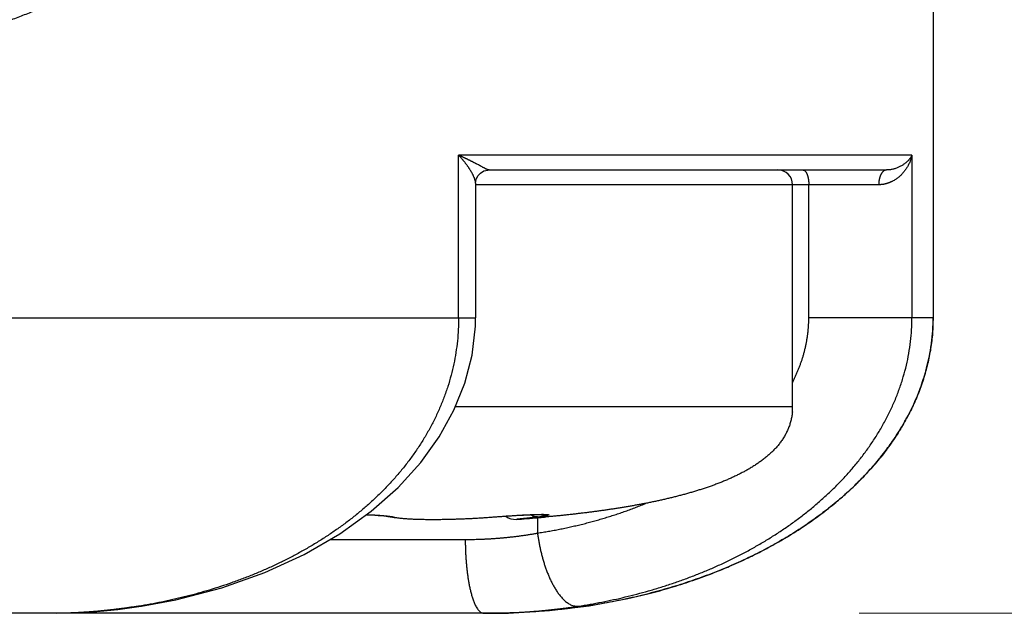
# Model space of a CAD drawing. Header units: millimetres. Extents: x 0 to 1071, y 0 to 742.
# Tile 121 of 131: x 742.82 to 749.48, y 366.6 to 370.62. Entities that reach past the tile are written whole.
import ezdxf

# ---------------------------------------------------------------- set-up
doc = ezdxf.new("R2010")
doc.units = ezdxf.units.MM
doc.header["$LTSCALE"] = 0.454724
doc.layers.add('NoLayerName_001', color=7, linetype='Continuous')
doc.layers.add('NoLayerName_007', color=7, linetype='Continuous')
doc.styles.get("Standard").update_dxf_attribs({"font": 'txt', "bigfont": 'extfont2'})
doc.dimstyles.get("Standard").update_dxf_attribs({"dimtxt": 2.5, "dimasz": 2.5, "dimexe": 1, "dimexo": 1, "dimtad": 1, "dimdec": 3, "dimzin": 0, "dimdsep": 46, "dimtxsty": 'Standard', "dimcen": 2.5, "dimadec": 3, "dimazin": 0, "dimtfac": 0.75, "dimtdec": 3, "dimtmove": 0, "dimatfit": 3, "dimfxl": 1, "dimarcsym": 0})

# ---------------------------------------------------------------- blocks, each defined once
blk = doc.blocks.new('_OPEN30')
at = {"color": 0, "linetype": 'ByBlock', "lineweight": -2}
for p, q in [((-1, 0.267949), (0, 0)), ((0, 0), (-1, -0.267949)), ((0, 0), (-1, 0))]:
    blk.add_line(p, q, dxfattribs=at)
blk = doc.blocks.new('*D106')
at = {"layer": 'Defpoints', "color": 0}
for p in [(807.5, 487.5), (746, 366.6), (821.7632, 366.6)]:
    blk.add_point(p, dxfattribs=at)
at = {"layer": 'NoLayerName_001', "color": 0, "linetype": 'Continuous', "lineweight": 13}
for p, q in [((810, 487.5), (824.2632, 487.5)), ((821.7632, 483.75), (821.7632, 370.35)), ((748.5, 366.6), (824.2632, 366.6))]:
    blk.add_line(p, q, dxfattribs=at)
at = {"layer": 'NoLayerName_001', "color": 0, "lineweight": 13, "xscale": 3.75, "yscale": 3.75, "zscale": 3.75}
for p, rotation in [((821.7632, 487.5), 90), ((821.7632, 366.6), 270)]:
    blk.add_blockref('_OPEN30', p, dxfattribs=dict(at, rotation=rotation))
at = {"layer": 'NoLayerName_001', "color": 0, "lineweight": 13, "insert": (814.8882, 424.8444), "char_height": 8.75, "attachment_point": 5, "rotation": 90}
blk.add_mtext('\\W0.8000;１２１', dxfattribs=at)

msp = doc.modelspace()

# ---------------------------------------------------------------- linework, layer by layer
at = {"layer": 'NoLayerName_001', "color": 60, "linetype": 'Continuous', "lineweight": 25}
for p, q in [((749, 389.85), (749, 368.6)), ((745.7919, 368.6), (745.7919, 369.7)), ((748.857, 369.7), (745.7919, 369.7)), ((748.857, 369.7), (748.857, 368.6)), ((745.9982, 369.6), (748.686, 369.6)), ((745.9065, 369.512), (745.9065, 368.6)), ((748.632, 369.5), (745.9065, 369.5)), ((748.05, 368), (748.05, 369.5)), ((748.1597, 368.6), (748.1597, 369.5)), ((724.0935, 368.6), (745.9065, 368.6)), ((749, 368.6), (748.1597, 368.6)), ((745.7713, 368), (748.05, 368)), ((745.3252, 367.2541), (745.3563, 367.2483)), ((746.0253, 367.2519), (746.0264, 367.2518)), ((746.0264, 367.2518), (746.0633, 367.2546)), ((746.0633, 367.2546), (746.1124, 367.2581)), ((746.1124, 367.2581), (746.1593, 367.2612)), ((746.1593, 367.2612), (746.2029, 367.2638)), ((746.2029, 367.2638), (746.2299, 367.2652)), ((746.2299, 367.2652), (746.2549, 367.2665)), ((746.2549, 367.2665), (746.2779, 367.2675)), ((746.2779, 367.2675), (746.2988, 367.2682)), ((746.3253, 367.247), (746.3253, 367.1428)), ((746.358, 367.2496), (746.3725, 367.2509)), ((744.9228, 367.1), (745.8369, 367.1)), ((743.6487, 366.6487), (743.6268, 366.6483)), ((743.6285, 366.6456), (743.6487, 366.6487)), ((746, 366.6), (724, 366.6))]:
    msp.add_line(p, q, dxfattribs=at)
for points in [[(745.9065, 369.5118), (745.9074, 369.5234), (745.9124, 369.5417), (745.9232, 369.5615), (745.9403, 369.5795), (745.9634, 369.5931), (745.9886, 369.5995), (745.9982, 369.6)], [(743.6487, 366.6487), (743.8803, 366.6916), (744.1917, 366.7728), (744.4821, 366.8762), (744.7485, 366.9989), (744.9885, 367.1381), (745.2006, 367.2906), (745.3824, 367.4521), (745.5359, 367.621), (745.6613, 367.7948), (745.7606, 367.9736), (745.8344, 368.1572), (745.883, 368.3461), (745.9053, 368.543), (745.9064, 368.6)], [(745.168, 367.2672), (745.1745, 367.2669), (745.2011, 367.2658), (745.226, 367.2644), (745.2488, 367.2629), (745.2692, 367.2612), (745.287, 367.2595), (745.3018, 367.2578), (745.3136, 367.2562), (745.3219, 367.2548), (745.3256, 367.254)], [(745.3563, 367.2483), (745.4032, 367.2428), (745.4543, 367.2391), (745.5095, 367.2368), (745.5686, 367.2356), (745.6307, 367.2354), (745.6954, 367.2361), (745.7623, 367.2377), (745.831, 367.2402), (745.9015, 367.2436), (745.9736, 367.248), (746.0264, 367.2518)], [(746.2988, 367.2682), (746.3173, 367.2688), (746.3257, 367.269), (746.3335, 367.2691), (746.3407, 367.2692), (746.3473, 367.2692), (746.3532, 367.2692), (746.3584, 367.2692)], [(746.3584, 367.2692), (746.3629, 367.2691), (746.3665, 367.269), (746.3693, 367.2689), (746.3707, 367.2688)], [(743.0718, 366.6001), (743.208, 366.6038), (743.3464, 366.6127), (743.4866, 366.6266), (743.6285, 366.6456)]]:
    msp.add_lwpolyline(points, dxfattribs=at)
for centre, radius, start, end in [((747.95, 369.5), 0.1, 0, 90), ((747.628, 367.9998), 0.422, 355.11927, 0.02337), ((747.6353, 367.9995), 0.4147, 355.07631, 0.06633), ((745.3456, 367.341), 0.0892, 257.09716, 261.03982), ((745.3455, 367.3404), 0.0886, 261.02809, 272.93898), ((745.3045, 367.0508), 0.2062, 77.25262, 78.72244), ((746.175, 367.3353), 0.1, 230.92677, 274.07714), ((745.458, 377.4368), 10.2268, 274.06038, 275.04919), ((745.4308, 377.785), 10.5762, 274.07344, 274.85407), ((746.1541, 368.7067), 1.4648, 276.71205, 277.67911), ((745.4958, 376.9979), 9.7863, 274.86479, 275.05448), ((743.0289, 370.4127), 3.8116, 279.02584, 279.3495), ((745.9619, 370.942), 4.342, 269.99939, 271.41574)]:
    msp.add_arc(centre, radius, start, end, dxfattribs=at)
for points, knots in [([(742.2712, 370.4575), (742.3011, 370.466), (742.3609, 370.4825), (742.4502, 370.5092), (742.5391, 370.5371), (742.6275, 370.5665), (742.7155, 370.5973), (742.8029, 370.6296), (742.8897, 370.6636), (742.9759, 370.6992), (743.0614, 370.7366), (743.1461, 370.7759), (743.23, 370.817), (743.3129, 370.8601), (743.3948, 370.9052), (743.4756, 370.9522), (743.5552, 371.0013), (743.6333, 371.0525), (743.71, 371.1056), (743.785, 371.161), (743.8586, 371.2183), (743.9058, 371.2585), (743.9297, 371.2784)], [0, 0, 0, 0, 0.093112, 0.186258, 0.279425, 0.372607, 0.4658, 0.559005, 0.652227, 0.745476, 0.838768, 0.932123, 1.025556, 1.119042, 1.212543, 1.30603, 1.399476, 1.492865, 1.586183, 1.679427, 1.7726, 1.865712, 1.865712, 1.865712, 1.865712]), ([(745.9065, 369.5118), (745.9064, 369.5139), (745.9063, 369.5182), (745.905, 369.5245), (745.9034, 369.5307), (745.9015, 369.5368), (745.8994, 369.5428), (745.897, 369.5487), (745.8946, 369.5546), (745.8919, 369.5604), (745.8892, 369.5662), (745.8863, 369.5719), (745.8833, 369.5775), (745.8802, 369.5831), (745.877, 369.5886), (745.8737, 369.5941), (745.8704, 369.5996), (745.867, 369.605), (745.8635, 369.6103), (745.8599, 369.6156), (745.8563, 369.6209), (745.8527, 369.6261), (745.849, 369.6313), (745.8452, 369.6365), (745.8414, 369.6416), (745.8375, 369.6467), (745.8336, 369.6517), (745.8296, 369.6567), (745.8256, 369.6616), (745.8216, 369.6666), (745.8175, 369.6715), (745.8133, 369.6763), (745.8091, 369.6811), (745.8049, 369.6859), (745.8006, 369.6906), (745.7963, 369.6953), (745.7934, 369.6984), (745.7919, 369.7)], [0, 0, 0, 0, 0.0063746, 0.0127762, 0.0191787, 0.0255624, 0.0319383, 0.0383128, 0.0446883, 0.0510668, 0.0574492, 0.0638357, 0.0702258, 0.0766182, 0.0830111, 0.0894022, 0.0957898, 0.1021747, 0.1085573, 0.1149384, 0.1213184, 0.1276978, 0.1340769, 0.1404562, 0.1468356, 0.1532156, 0.159596, 0.165977, 0.1723583, 0.1787399, 0.1851217, 0.1915035, 0.1978851, 0.2042664, 0.2106471, 0.2170271, 0.2234059, 0.2234059, 0.2234059, 0.2234059]), ([(745.9982, 369.6), (745.9963, 369.6003), (745.9924, 369.6005), (745.987, 369.6028), (745.9817, 369.6051), (745.9765, 369.6075), (745.9714, 369.61), (745.9663, 369.6125), (745.9612, 369.6152), (745.9561, 369.6178), (745.9443, 369.6241), (745.9308, 369.6314), (745.9173, 369.6385), (745.9105, 369.6421), (745.9054, 369.6447), (745.9003, 369.6474), (745.8952, 369.65), (745.8901, 369.6527), (745.885, 369.6553), (745.8799, 369.6579), (745.8748, 369.6605), (745.8697, 369.6631), (745.8646, 369.6657), (745.8594, 369.6682), (745.8543, 369.6708), (745.8491, 369.6733), (745.844, 369.6758), (745.8388, 369.6783), (745.8336, 369.6808), (745.8284, 369.6832), (745.8232, 369.6857), (745.818, 369.6881), (745.8128, 369.6905), (745.8076, 369.6929), (745.8024, 369.6953), (745.7972, 369.6977), (745.7937, 369.6992), (745.7919, 369.7)], [0, 0, 0, 0, 0.0057055, 0.0115176, 0.0173305, 0.0230758, 0.0287859, 0.0344936, 0.0402183, 0.0459565, 0.0517023, 0.0804016, 0.0918703, 0.0976059, 0.1033422, 0.109079, 0.1148164, 0.1205542, 0.1262923, 0.1320306, 0.137769, 0.1435075, 0.1492459, 0.1549843, 0.1607225, 0.1664605, 0.1721985, 0.1779363, 0.183674, 0.1894116, 0.1951492, 0.2008866, 0.2066239, 0.2123612, 0.2180985, 0.2238357, 0.2295729, 0.2295729, 0.2295729, 0.2295729]), ([(748.857, 369.7), (748.8554, 369.697), (748.8523, 369.691), (748.8467, 369.6825), (748.8406, 369.6744), (748.834, 369.6666), (748.8269, 369.6591), (748.8193, 369.652), (748.8114, 369.6453), (748.803, 369.639), (748.7943, 369.6331), (748.7853, 369.6276), (748.7761, 369.6225), (748.7665, 369.618), (748.7568, 369.6139), (748.7469, 369.6103), (748.7369, 369.6072), (748.7268, 369.6046), (748.7166, 369.6026), (748.7064, 369.6011), (748.6962, 369.6002), (748.6894, 369.6001), (748.686, 369.6)], [0, 0, 0, 0, 0.0101276, 0.0202641, 0.0304373, 0.0406666, 0.0509611, 0.0613191, 0.0717351, 0.0822011, 0.0927072, 0.1032423, 0.1137941, 0.1243497, 0.1348959, 0.1454199, 0.155909, 0.1663516, 0.1767376, 0.1870583, 0.1973075, 0.2074814, 0.2074814, 0.2074814, 0.2074814]), ([(748.857, 369.7), (748.8561, 369.6964), (748.8545, 369.689), (748.8514, 369.6782), (748.8479, 369.6675), (748.844, 369.6569), (748.8395, 369.6466), (748.8346, 369.6363), (748.8293, 369.6263), (748.8236, 369.6166), (748.8174, 369.607), (748.8108, 369.5977), (748.8039, 369.5887), (748.7965, 369.58), (748.7889, 369.5717), (748.7808, 369.5636), (748.7724, 369.556), (748.7637, 369.5487), (748.7547, 369.5419), (748.7454, 369.5355), (748.7359, 369.5294), (748.7293, 369.5259), (748.726, 369.5241)], [0, 0, 0, 0, 0.0112299, 0.0224761, 0.0337395, 0.0450203, 0.0563179, 0.0676319, 0.0789611, 0.0903044, 0.1016609, 0.1130294, 0.1244058, 0.1357837, 0.1471571, 0.1585203, 0.1698681, 0.1811966, 0.1925025, 0.203784, 0.2150405, 0.2262734, 0.2262734, 0.2262734, 0.2262734]), ([(748.1192, 369.6), (748.1206, 369.5998), (748.1236, 369.5997), (748.1277, 369.598), (748.1314, 369.5956), (748.1349, 369.5925), (748.138, 369.5888), (748.1408, 369.5846), (748.1434, 369.5802), (748.1457, 369.5757), (748.1477, 369.5711), (748.1495, 369.5665), (748.151, 369.5621), (748.1524, 369.5577), (748.1536, 369.5534), (748.1546, 369.5491), (748.1554, 369.5448), (748.1562, 369.5404), (748.1569, 369.5361), (748.1575, 369.5317), (748.1581, 369.5272), (748.1585, 369.5227), (748.1589, 369.5182), (748.1593, 369.5136), (748.1595, 369.5091), (748.1596, 369.5045), (748.1596, 369.5015), (748.1597, 369.5)], [0, 0, 0, 0, 0.0043922, 0.0087168, 0.01315, 0.017779, 0.0226184, 0.0276327, 0.0327533, 0.0378905, 0.0429405, 0.0478122, 0.0525132, 0.0570816, 0.0615538, 0.0659649, 0.0703483, 0.0747359, 0.0791571, 0.0836225, 0.0881238, 0.0926518, 0.0971977, 0.1017525, 0.1063074, 0.1108538, 0.1153833, 0.1153833, 0.1153833, 0.1153833]), ([(748.686, 369.6), (748.6846, 369.5999), (748.6819, 369.5998), (748.6778, 369.5988), (748.6739, 369.5974), (748.6701, 369.5956), (748.6666, 369.5933), (748.6633, 369.5908), (748.6602, 369.588), (748.6574, 369.585), (748.6548, 369.5818), (748.6525, 369.5785), (748.6502, 369.575), (748.6482, 369.5715), (748.6463, 369.5678), (748.6445, 369.5641), (748.6429, 369.5604), (748.6414, 369.5565), (748.64, 369.5526), (748.6388, 369.5487), (748.6377, 369.5448), (748.6366, 369.5408), (748.6357, 369.5368), (748.6349, 369.5327), (748.6342, 369.5287), (748.6336, 369.5246), (748.6331, 369.5205), (748.6327, 369.5164), (748.6324, 369.5123), (748.6322, 369.5082), (748.632, 369.5041), (748.632, 369.5014), (748.632, 369.5)], [0, 0, 0, 0, 0.0040958, 0.0082245, 0.0123956, 0.0165963, 0.0207972, 0.0249608, 0.0290856, 0.0331929, 0.0372951, 0.0413968, 0.0454962, 0.0495938, 0.0536928, 0.0577952, 0.0619013, 0.0660102, 0.0701203, 0.0742313, 0.078344, 0.0824587, 0.0865755, 0.0906942, 0.0948144, 0.0989353, 0.103056, 0.1071753, 0.1112919, 0.1154042, 0.1195105, 0.1236088, 0.1236088, 0.1236088, 0.1236088]), ([(748.726, 369.5241), (748.7246, 369.5234), (748.7217, 369.5219), (748.7173, 369.5197), (748.7129, 369.5177), (748.7084, 369.5158), (748.7038, 369.5139), (748.6993, 369.5122), (748.6946, 369.5106), (748.69, 369.5091), (748.6853, 369.5077), (748.6805, 369.5064), (748.6757, 369.5052), (748.6709, 369.5041), (748.6661, 369.5032), (748.6613, 369.5023), (748.6564, 369.5016), (748.6515, 369.501), (748.6466, 369.5006), (748.6418, 369.5002), (748.6369, 369.5), (748.6336, 369.5), (748.632, 369.5)], [0, 0, 0, 0, 0.00487676, 0.00975299, 0.01463111, 0.0195137, 0.02440345, 0.0293018, 0.03420744, 0.03911874, 0.04403414, 0.04895214, 0.0538713, 0.05879026, 0.06370774, 0.06862258, 0.07353371, 0.07844018, 0.0833412, 0.08823609, 0.09312435, 0.09800564, 0.09800564, 0.09800564, 0.09800564]), ([(745.7919, 368.6), (745.7912, 368.5738), (745.7908, 368.5214), (745.7842, 368.4429), (745.774, 368.3648), (745.7597, 368.2872), (745.7416, 368.2105), (745.7194, 368.1349), (745.6935, 368.0605), (745.664, 367.9875), (745.631, 367.916), (745.5947, 367.8462), (745.5552, 367.7781), (745.5127, 367.7119), (745.4674, 367.6476), (745.4193, 367.5852), (745.3688, 367.5249), (745.316, 367.4667), (745.261, 367.4105), (745.204, 367.3563), (745.1451, 367.3043), (745.0844, 367.2543), (745.0221, 367.2063), (744.9583, 367.1603), (744.8931, 367.1163), (744.8265, 367.0743), (744.7587, 367.0342), (744.6898, 366.9961), (744.6198, 366.9599), (744.5488, 366.9255), (744.477, 366.893), (744.4044, 366.8623), (744.3311, 366.8334), (744.2571, 366.8063), (744.1825, 366.781), (744.1074, 366.7574), (744.0319, 366.7356), (743.9558, 366.7155), (743.8794, 366.6968), (743.8281, 366.686), (743.8025, 366.6804)], [0, 0, 0, 0, 0.078576, 0.157279, 0.236067, 0.314895, 0.393715, 0.472485, 0.551211, 0.629918, 0.708617, 0.787306, 0.865974, 0.944626, 1.02328, 1.101939, 1.180595, 1.259226, 1.337828, 1.416425, 1.49503, 1.573647, 1.652269, 1.7309, 1.809556, 1.888248, 1.966983, 2.04576, 2.124574, 2.203412, 2.282259, 2.361094, 2.439894, 2.518654, 2.597382, 2.676082, 2.75476, 2.833414, 2.912045, 2.990649, 2.990649, 2.990649, 2.990649]), ([(748.0508, 368.1652), (748.0541, 368.1719), (748.0609, 368.1853), (748.0704, 368.2058), (748.0796, 368.2265), (748.0884, 368.2473), (748.0967, 368.2683), (748.1046, 368.2896), (748.1119, 368.311), (748.1188, 368.3325), (748.1252, 368.3542), (748.1311, 368.3761), (748.1365, 368.3981), (748.1413, 368.4202), (748.1455, 368.4425), (748.1493, 368.4648), (748.1524, 368.4872), (748.155, 368.5097), (748.1571, 368.5323), (748.1585, 368.5548), (748.1595, 368.5774), (748.1596, 368.5925), (748.1597, 368.6)], [0, 0, 0, 0, 0.0225784, 0.0451705, 0.0677729, 0.0903833, 0.1129996, 0.1356205, 0.1582455, 0.1808746, 0.2035086, 0.2261491, 0.2487973, 0.27145, 0.2941035, 0.3167543, 0.3393992, 0.3620352, 0.3846598, 0.4072707, 0.4298662, 0.452445, 0.452445, 0.452445, 0.452445]), ([(748.8474, 368.4386), (748.8497, 368.4655), (748.8561, 368.5191), (748.8561, 368.5731), (748.8569, 368.6)], [0, 0, 0, 0, 0.0809548, 0.1617544, 0.1617544, 0.1617544, 0.1617544]), ([(746.6012, 366.6483), (746.6278, 366.6526), (746.681, 366.661), (746.7604, 366.6759), (746.8395, 366.6922), (746.9183, 366.7102), (746.9968, 366.7299), (747.0748, 366.7512), (747.1523, 366.7743), (747.2294, 366.7992), (747.3059, 366.8258), (747.3817, 366.8541), (747.457, 366.8843), (747.5314, 366.9163), (747.6051, 366.9502), (747.6778, 366.9859), (747.7495, 367.0235), (747.8201, 367.0631), (747.8896, 367.1046), (747.9578, 367.148), (748.0247, 367.1935), (748.0901, 367.241), (748.154, 367.2906), (748.2162, 367.3422), (748.2766, 367.3959), (748.335, 367.4517), (748.3914, 367.5097), (748.4455, 367.5698), (748.4972, 367.632), (748.5463, 367.6963), (748.5926, 367.7627), (748.6358, 367.831), (748.6759, 367.9014), (748.7124, 367.9736), (748.7454, 368.0476), (748.7745, 368.1232), (748.7995, 368.2003), (748.82, 368.2788), (748.8367, 368.3582), (748.8434, 368.4119), (748.8474, 368.4386)], [0, 0, 0, 0, 0.080743, 0.161526, 0.242339, 0.32318, 0.404043, 0.484929, 0.565837, 0.646771, 0.727735, 0.808736, 0.889771, 0.970819, 1.05186, 1.132879, 1.213863, 1.294808, 1.375712, 1.45658, 1.537422, 1.618255, 1.699083, 1.7799, 1.860706, 1.941517, 2.022354, 2.103221, 2.184093, 2.264959, 2.345826, 2.426717, 2.507639, 2.588569, 2.669503, 2.750455, 2.831466, 2.912558, 2.993671, 3.074734, 3.074734, 3.074734, 3.074734]), ([(748.0485, 367.9639), (748.0473, 367.9547), (748.0456, 367.9362), (748.04, 367.9088), (748.0327, 367.8819), (748.0234, 367.8556), (748.0123, 367.83), (747.9995, 367.8052), (747.9851, 367.7813), (747.9692, 367.7583), (747.952, 367.7363), (747.9336, 367.7153), (747.9141, 367.6953), (747.8938, 367.6763), (747.8726, 367.6581), (747.8508, 367.6407), (747.8284, 367.6241), (747.8055, 367.6083), (747.7821, 367.5931), (747.7583, 367.5787), (747.7341, 367.5649), (747.7096, 367.5517), (747.6848, 367.539), (747.6597, 367.5269), (747.6344, 367.5152), (747.6089, 367.504), (747.5832, 367.4932), (747.5573, 367.4829), (747.5313, 367.4729), (747.5052, 367.4633), (747.4789, 367.4541), (747.4525, 367.4452), (747.4259, 367.4366), (747.3993, 367.4283), (747.3726, 367.4203), (747.3459, 367.4126), (747.3191, 367.4051), (747.2922, 367.3979), (747.2652, 367.3909), (747.2382, 367.3841), (747.2201, 367.3798), (747.2111, 367.3776)], [0, 0, 0, 0, 0.027863, 0.055746, 0.083618, 0.111483, 0.139361, 0.167266, 0.195194, 0.223126, 0.251031, 0.278914, 0.306798, 0.334683, 0.362557, 0.390424, 0.418289, 0.446155, 0.474014, 0.501872, 0.529731, 0.55759, 0.585444, 0.613297, 0.641151, 0.669005, 0.696858, 0.724711, 0.752568, 0.780428, 0.808292, 0.836159, 0.864027, 0.891895, 0.919759, 0.947618, 0.975474, 1.003327, 1.031179, 1.059031, 1.086882, 1.086882, 1.086882, 1.086882]), ([(747.2111, 367.3776), (747.2021, 367.3755), (747.184, 367.3712), (747.1568, 367.3651), (747.1296, 367.3592), (747.1024, 367.3534), (747.0751, 367.3478), (747.0477, 367.3424), (747.0204, 367.3372), (746.993, 367.3321), (746.9656, 367.3272), (746.9382, 367.3224), (746.9107, 367.3178), (746.8832, 367.3133), (746.8557, 367.3089), (746.8282, 367.3047), (746.8006, 367.3006), (746.7731, 367.2966), (746.7455, 367.2928), (746.7179, 367.289), (746.6903, 367.2854), (746.6627, 367.2819), (746.635, 367.2785), (746.6074, 367.2752), (746.5797, 367.2719), (746.552, 367.2688), (746.5243, 367.2658), (746.4966, 367.2629), (746.4689, 367.2601), (746.4412, 367.2573), (746.4135, 367.2547), (746.3858, 367.2521), (746.3673, 367.2504), (746.358, 367.2496)], [0, 0, 0, 0, 0.0278511, 0.0557019, 0.0835522, 0.1114021, 0.1392519, 0.1671018, 0.1949521, 0.2228028, 0.2506537, 0.2785047, 0.3063555, 0.3342058, 0.3620553, 0.3899044, 0.4177532, 0.4456019, 0.4734506, 0.5012993, 0.5291481, 0.5569969, 0.5848456, 0.6126943, 0.6405428, 0.6683913, 0.6962397, 0.7240881, 0.7519364, 0.7797846, 0.8076326, 0.8354802, 0.8633275, 0.8633275, 0.8633275, 0.8633275]), ([(746.3253, 367.1428), (746.3378, 367.1448), (746.3626, 367.1487), (746.3998, 367.1551), (746.437, 367.1618), (746.474, 367.169), (746.511, 367.1766), (746.5479, 367.1846), (746.5848, 367.193), (746.6215, 367.2019), (746.6582, 367.2111), (746.6947, 367.2208), (746.7312, 367.2309), (746.7675, 367.2415), (746.8037, 367.2524), (746.8397, 367.2638), (746.8756, 367.2757), (746.9114, 367.288), (746.947, 367.3007), (746.9824, 367.3139), (747.0176, 367.3275), (747.0409, 367.337), (747.0526, 367.3417)], [0, 0, 0, 0, 0.037741, 0.075481, 0.1132242, 0.1509751, 0.1887383, 0.2265169, 0.2643089, 0.3021114, 0.3399213, 0.3777358, 0.4155523, 0.4533685, 0.491182, 0.5289909, 0.5667932, 0.6045873, 0.6423718, 0.6801456, 0.7179075, 0.7556568, 0.7556568, 0.7556568, 0.7556568]), ([(745.169, 367.2678), (745.171, 367.2678), (745.175, 367.2676), (745.1811, 367.2674), (745.1871, 367.2671), (745.1932, 367.2669), (745.1992, 367.2666), (745.2052, 367.2663), (745.2113, 367.266), (745.2173, 367.2657), (745.2234, 367.2654), (745.2294, 367.265), (745.2354, 367.2647), (745.2415, 367.2643), (745.2475, 367.2639), (745.2536, 367.2635), (745.2596, 367.263), (745.2656, 367.2626), (745.2716, 367.2621), (745.2777, 367.2616), (745.2837, 367.261), (745.2877, 367.2606), (745.2897, 367.2604)], [0, 0, 0, 0, 0.0060481, 0.0120962, 0.0181443, 0.0241925, 0.0302409, 0.0362896, 0.0423385, 0.0483876, 0.0544368, 0.060486, 0.0665352, 0.0725844, 0.0786334, 0.0846823, 0.0907311, 0.0967797, 0.1028282, 0.1088765, 0.1149248, 0.1209729, 0.1209729, 0.1209729, 0.1209729]), ([(745.2897, 367.2604), (745.2906, 367.2603), (745.2925, 367.2602), (745.2953, 367.2599), (745.298, 367.2596), (745.3008, 367.2593), (745.3036, 367.259), (745.3063, 367.2587), (745.3091, 367.2584), (745.3118, 367.258), (745.3146, 367.2577), (745.3174, 367.2574), (745.3201, 367.257), (745.3229, 367.2566), (745.3257, 367.2562), (745.3284, 367.2558), (745.3312, 367.2554), (745.3339, 367.255), (745.3367, 367.2545), (745.3394, 367.254), (745.3421, 367.2535), (745.344, 367.2532), (745.3449, 367.253)], [0, 0, 0, 0, 0.00278313, 0.00556625, 0.00834938, 0.0111325, 0.01391565, 0.01669883, 0.01948205, 0.02226536, 0.02504876, 0.02783231, 0.03061603, 0.03339996, 0.03618401, 0.03896803, 0.04175193, 0.04453563, 0.0473191, 0.05010235, 0.05288546, 0.05566853, 0.05566853, 0.05566853, 0.05566853]), ([(745.35, 367.2519), (745.3549, 367.2509), (745.3647, 367.2488), (745.3796, 367.2466), (745.3946, 367.2447), (745.4095, 367.2431), (745.4245, 367.2418), (745.4395, 367.2406), (745.4545, 367.2397), (745.4695, 367.2388), (745.4845, 367.2381), (745.4995, 367.2375), (745.5146, 367.237), (745.5296, 367.2366), (745.5446, 367.2363), (745.5597, 367.236), (745.5747, 367.2358), (745.5897, 367.2357), (745.6048, 367.2356), (745.6198, 367.2356), (745.6348, 367.2356), (745.6499, 367.2357), (745.6649, 367.2359), (745.6799, 367.236), (745.695, 367.2363), (745.71, 367.2366), (745.725, 367.2369), (745.7401, 367.2373), (745.7551, 367.2377), (745.7701, 367.2381), (745.7851, 367.2386), (745.8002, 367.2391), (745.8152, 367.2397), (745.8302, 367.2403), (745.8452, 367.241), (745.8603, 367.2416), (745.8753, 367.2424), (745.8903, 367.2431), (745.9053, 367.2439), (745.9203, 367.2448), (745.9303, 367.2454), (745.9353, 367.2457)], [0, 0, 0, 0, 0.0150324, 0.0300744, 0.0451235, 0.0601658, 0.0752017, 0.090235, 0.1052678, 0.1203014, 0.135336, 0.1503715, 0.1654076, 0.1804437, 0.1954791, 0.2105141, 0.2255488, 0.2405833, 0.2556178, 0.2706524, 0.285687, 0.3007216, 0.3157563, 0.3307911, 0.3458258, 0.3608605, 0.375895, 0.3909295, 0.4059639, 0.4209984, 0.4360331, 0.4510679, 0.4661029, 0.4811381, 0.4961736, 0.5112092, 0.5262448, 0.5412806, 0.5563163, 0.571352, 0.5863876, 0.5863876, 0.5863876, 0.5863876]), ([(745.9353, 367.2457), (745.9403, 367.246), (745.9503, 367.2466), (745.9653, 367.2476), (745.9803, 367.2486), (745.9953, 367.2496), (746.0103, 367.2507), (746.0203, 367.2515), (746.0253, 367.2519)], [0, 0, 0, 0, 0.01503549, 0.03007083, 0.045106, 0.06014098, 0.07517574, 0.09021027, 0.09021027, 0.09021027, 0.09021027]), ([(746.0253, 367.2519), (746.034, 367.2526), (746.0513, 367.2539), (746.0772, 367.2558), (746.1032, 367.2577), (746.1291, 367.2595), (746.1507, 367.2609), (746.168, 367.262), (746.181, 367.2627), (746.194, 367.2635), (746.207, 367.2643), (746.22, 367.265), (746.233, 367.2657), (746.246, 367.2663), (746.259, 367.2669), (746.2719, 367.2675), (746.2849, 367.2681), (746.2979, 367.2686), (746.3109, 367.269), (746.3239, 367.2694), (746.3369, 367.2697), (746.3456, 367.2698), (746.3499, 367.2698)], [0, 0, 0, 0, 0.0260129, 0.0520262, 0.0780397, 0.1040531, 0.1300664, 0.1430729, 0.1560794, 0.1690858, 0.1820922, 0.1950985, 0.2081047, 0.221111, 0.2341174, 0.2471239, 0.2601308, 0.2731381, 0.2861454, 0.2991523, 0.3121588, 0.325165, 0.325165, 0.325165, 0.325165]), ([(746.3254, 367.2519), (746.3158, 367.2508), (746.2955, 367.2484), (746.2669, 367.2451), (746.2418, 367.2422), (746.2191, 367.2397), (746.2036, 367.2379), (746.1929, 367.2368), (746.1893, 367.2364), (746.1857, 367.236), (746.1833, 367.2357), (746.1821, 367.2356)], [0, 0, 0, 0, 0.0288351, 0.0612747, 0.0865056, 0.1045274, 0.1297584, 0.1333627, 0.1369667, 0.140571, 0.1441758, 0.1441758, 0.1441758, 0.1441758]), ([(746.3254, 367.2519), (746.3245, 367.2519), (746.3229, 367.2518), (746.3204, 367.2518), (746.318, 367.2519), (746.3155, 367.2521), (746.3131, 367.2524), (746.3106, 367.2528), (746.3082, 367.2533), (746.3058, 367.2539), (746.3034, 367.2546), (746.3011, 367.2554), (746.2988, 367.2562), (746.2965, 367.2572), (746.2942, 367.2582), (746.292, 367.2593), (746.2899, 367.2605), (746.2878, 367.2618), (746.2857, 367.2631), (746.2836, 367.2645), (746.2816, 367.2659), (746.2804, 367.267), (746.2797, 367.2675)], [0, 0, 0, 0, 0.0024554, 0.00491502, 0.0073788, 0.00984644, 0.01231737, 0.01479088, 0.01726607, 0.01974189, 0.02221721, 0.02469084, 0.02716233, 0.02963232, 0.03210132, 0.03456954, 0.03703698, 0.03950337, 0.04196827, 0.04443102, 0.04689079, 0.04934658, 0.04934658, 0.04934658, 0.04934658]), ([(746.3499, 367.2698), (746.3507, 367.2698), (746.3523, 367.2698), (746.3546, 367.2699), (746.3569, 367.2699), (746.3593, 367.2699), (746.3616, 367.2699), (746.3639, 367.2699), (746.3659, 367.2698), (746.3674, 367.2698), (746.3686, 367.2698), (746.3698, 367.2698), (746.371, 367.2698), (746.3721, 367.2697), (746.3733, 367.2697), (746.3745, 367.2697), (746.3756, 367.2697), (746.3768, 367.2696), (746.3779, 367.2696), (746.3791, 367.2696), (746.3803, 367.2695), (746.3814, 367.2695), (746.3826, 367.2694), (746.3838, 367.2694), (746.3849, 367.2693), (746.3861, 367.2692), (746.3873, 367.2692), (746.3884, 367.2691), (746.3896, 367.269), (746.3908, 367.2689), (746.3919, 367.2688), (746.3931, 367.2686), (746.3942, 367.2685), (746.3954, 367.2683), (746.3966, 367.2682), (746.3977, 367.2679), (746.3988, 367.2677), (746.3999, 367.2673), (746.4011, 367.2669), (746.4014, 367.2654), (746.4005, 367.2651), (746.4001, 367.2649)], [0, 0, 0, 0, 0.00233374, 0.00466754, 0.00700135, 0.00933518, 0.011669, 0.0140028, 0.01633658, 0.01750347, 0.01867035, 0.01983723, 0.0210041, 0.02217098, 0.02333786, 0.02450474, 0.02567162, 0.02683849, 0.02800537, 0.02917224, 0.03033912, 0.03150601, 0.03267291, 0.03383981, 0.03500671, 0.0361736, 0.03734051, 0.03850745, 0.03967442, 0.04084139, 0.04200834, 0.0431753, 0.04434237, 0.04550951, 0.04667657, 0.04784406, 0.04901237, 0.05017692, 0.05134396, 0.05239207, 0.05366932, 0.05366932, 0.05366932, 0.05366932]), ([(746.4001, 367.2649), (746.3998, 367.2647), (746.3991, 367.2643), (746.398, 367.2639), (746.3969, 367.2636), (746.3958, 367.2632), (746.3947, 367.2629), (746.3936, 367.2626), (746.3924, 367.2623), (746.3913, 367.262), (746.3902, 367.2617), (746.389, 367.2615), (746.3879, 367.2612), (746.3867, 367.261), (746.3856, 367.2607), (746.3845, 367.2605), (746.3833, 367.2603), (746.3822, 367.2601), (746.381, 367.2598), (746.3799, 367.2596), (746.3787, 367.2594), (746.3776, 367.2592), (746.3764, 367.259), (746.3753, 367.2588), (746.3741, 367.2586), (746.373, 367.2584), (746.3718, 367.2582), (746.3707, 367.2581), (746.3695, 367.2579), (746.3684, 367.2577), (746.3668, 367.2574), (746.3649, 367.2571), (746.3626, 367.2568), (746.3603, 367.2565), (746.358, 367.2561), (746.3557, 367.2558), (746.3534, 367.2555), (746.3514, 367.2552), (746.3503, 367.2551), (746.3499, 367.255)], [0, 0, 0, 0, 0.00119077, 0.00231217, 0.00345087, 0.0046169, 0.00579727, 0.00697891, 0.00815324, 0.00932136, 0.01048554, 0.01164793, 0.01281063, 0.01397503, 0.01514097, 0.01630806, 0.01747593, 0.01864417, 0.0198124, 0.02098025, 0.02214768, 0.02331476, 0.02448157, 0.02564819, 0.02681469, 0.02798113, 0.0291476, 0.03031414, 0.03148075, 0.03264743, 0.03381418, 0.03614784, 0.03848169, 0.04081567, 0.04314973, 0.04548381, 0.04781784, 0.05015174, 0.05131862, 0.05131862, 0.05131862, 0.05131862]), ([(745.8369, 367.1), (745.8451, 367.1), (745.8614, 367.1001), (745.886, 367.1004), (745.9105, 367.1009), (745.935, 367.1016), (745.9596, 367.1026), (745.9841, 367.1038), (746.0086, 367.1051), (746.0331, 367.1067), (746.0576, 367.1085), (746.082, 367.1105), (746.1065, 367.1128), (746.1309, 367.1152), (746.1554, 367.1179), (746.1797, 367.1208), (746.2041, 367.1239), (746.2284, 367.1272), (746.2527, 367.1308), (746.277, 367.1345), (746.3012, 367.1385), (746.3173, 367.1414), (746.3253, 367.1428)], [0, 0, 0, 0, 0.0245328, 0.0490654, 0.0735992, 0.0981354, 0.1226754, 0.1472204, 0.1717698, 0.1963227, 0.2208784, 0.2454359, 0.2699945, 0.2945533, 0.3191115, 0.3436686, 0.3682236, 0.3927761, 0.4173252, 0.4418706, 0.4664114, 0.4909473, 0.4909473, 0.4909473, 0.4909473]), ([(745.8369, 367.1), (745.8369, 367.0956), (745.8369, 367.0867), (745.8371, 367.0733), (745.8373, 367.06), (745.8376, 367.0467), (745.838, 367.0333), (745.8385, 367.02), (745.839, 367.0067), (745.8397, 366.9934), (745.8405, 366.9801), (745.8414, 366.9667), (745.8423, 366.9534), (745.8434, 366.9401), (745.8446, 366.9269), (745.8459, 366.9136), (745.8473, 366.9003), (745.8488, 366.8871), (745.8504, 366.8738), (745.8522, 366.8606), (745.854, 366.8474), (745.856, 366.8342), (745.8581, 366.8211), (745.8604, 366.808), (745.8628, 366.7949), (745.8654, 366.7818), (745.8682, 366.7688), (745.8712, 366.7557), (745.8744, 366.7427), (745.8779, 366.7298), (745.8816, 366.7169), (745.8855, 366.7041), (745.8898, 366.6916), (745.8942, 366.6793), (745.8991, 366.6671), (745.9046, 366.655), (745.911, 366.6428), (745.9185, 366.6308), (745.927, 366.619), (745.9343, 366.6127), (745.9377, 366.6094)], [0, 0, 0, 0, 0.0133316, 0.0266645, 0.0399986, 0.0533335, 0.0666692, 0.0800055, 0.0933423, 0.1066796, 0.1200172, 0.1333553, 0.1466938, 0.160033, 0.1733727, 0.1867134, 0.2000551, 0.2133966, 0.2267364, 0.2400726, 0.2534036, 0.2667281, 0.2800447, 0.2933541, 0.3066631, 0.3199802, 0.3333148, 0.3466769, 0.3600771, 0.3735066, 0.3869214, 0.4002748, 0.413521, 0.4266189, 0.439646, 0.4528414, 0.4664804, 0.4808233, 0.4954747, 0.5096582, 0.5096582, 0.5096582, 0.5096582]), ([(746.3253, 367.1428), (746.3259, 367.1384), (746.3271, 367.1295), (746.329, 367.1163), (746.3311, 367.103), (746.3333, 367.0898), (746.3357, 367.0766), (746.3382, 367.0635), (746.3408, 367.0503), (746.3436, 367.0372), (746.3465, 367.0241), (746.3496, 367.0111), (746.3529, 366.9981), (746.3563, 366.9851), (746.3598, 366.9722), (746.3635, 366.9593), (746.3673, 366.9465), (746.3713, 366.9337), (746.3755, 366.921), (746.3798, 366.9083), (746.3843, 366.8957), (746.389, 366.8831), (746.3939, 366.8707), (746.3989, 366.8583), (746.4042, 366.8459), (746.4096, 366.8337), (746.4153, 366.8216), (746.4212, 366.8095), (746.4273, 366.7976), (746.4337, 366.7858), (746.4403, 366.7742), (746.4472, 366.7627), (746.4544, 366.7514), (746.4619, 366.7403), (746.4698, 366.7295), (746.478, 366.7189), (746.4866, 366.7086), (746.4956, 366.6987), (746.5052, 366.6893), (746.5152, 366.6803), (746.5223, 366.6749), (746.5259, 366.6722)], [0, 0, 0, 0, 0.0133873, 0.0267795, 0.0401757, 0.0535752, 0.0669771, 0.0803808, 0.0937855, 0.1071908, 0.120596, 0.1340005, 0.1474041, 0.1608063, 0.1742067, 0.1876051, 0.2010013, 0.2143952, 0.2277868, 0.2411764, 0.2545644, 0.2679516, 0.2813391, 0.2947282, 0.3081194, 0.3215115, 0.3349035, 0.3482952, 0.3616872, 0.3750809, 0.3884776, 0.4018749, 0.415271, 0.4286664, 0.4420644, 0.4554707, 0.4688827, 0.4822913, 0.4956969, 0.5091122, 0.5225539, 0.5225539, 0.5225539, 0.5225539]), ([(743.6268, 366.6483), (743.6172, 366.6468), (743.598, 366.6437), (743.5692, 366.6395), (743.5403, 366.6354), (743.5114, 366.6315), (743.4825, 366.6279), (743.4535, 366.6244), (743.4245, 366.6211), (743.3955, 366.6181), (743.3665, 366.6153), (743.3374, 366.6127), (743.3083, 366.6103), (743.2792, 366.6082), (743.2501, 366.6063), (743.221, 366.6046), (743.1919, 366.6032), (743.1627, 366.6021), (743.1336, 366.6011), (743.1044, 366.6005), (743.0752, 366.6001), (743.0558, 366.6), (743.0461, 366.6)], [0, 0, 0, 0, 0.0291528, 0.0583051, 0.0874584, 0.1166143, 0.1457744, 0.1749401, 0.204111, 0.2332856, 0.2624629, 0.2916418, 0.3208212, 0.3500003, 0.3791783, 0.4083545, 0.4375281, 0.4666988, 0.4958661, 0.5250296, 0.5541892, 0.5833447, 0.5833447, 0.5833447, 0.5833447]), ([(743.8025, 366.6804), (743.7768, 366.6754), (743.7255, 366.6647), (743.6739, 366.6562), (743.6481, 366.6517)], [0, 0, 0, 0, 0.078571, 0.1571022, 0.1571022, 0.1571022, 0.1571022]), ([(746.0691, 366.6013), (746.078, 366.6016), (746.0958, 366.602), (746.1226, 366.603), (746.1492, 366.604), (746.1759, 366.6053), (746.2026, 366.6067), (746.2293, 366.6083), (746.256, 366.61), (746.2826, 366.6119), (746.3093, 366.614), (746.3359, 366.6162), (746.3625, 366.6187), (746.3891, 366.6213), (746.4157, 366.624), (746.4423, 366.627), (746.4688, 366.6301), (746.4954, 366.6334), (746.5219, 366.6368), (746.5483, 366.6404), (746.5748, 366.6442), (746.5924, 366.6469), (746.6012, 366.6483)], [0, 0, 0, 0, 0.026717, 0.0534339, 0.0801514, 0.1068704, 0.1335915, 0.1603154, 0.1870419, 0.2137703, 0.2405003, 0.2672314, 0.293963, 0.3206948, 0.3474263, 0.3741571, 0.4008869, 0.4276151, 0.4543415, 0.4810657, 0.5077873, 0.5345061, 0.5345061, 0.5345061, 0.5345061]), ([(746.5259, 366.6722), (746.5296, 366.6697), (746.5369, 366.6645), (746.5488, 366.6581), (746.5613, 366.6529), (746.5743, 366.6494), (746.5878, 366.6474), (746.5967, 366.6481), (746.6012, 366.6483)], [0, 0, 0, 0, 0.013441, 0.02687277, 0.04034562, 0.05389656, 0.0674057, 0.08081123, 0.08081123, 0.08081123, 0.08081123]), ([(745.9377, 366.6094), (745.9415, 366.6071), (745.9485, 366.6012), (745.9576, 366.6009), (745.9618, 366.6)], [0, 0, 0, 0, 0.01334268, 0.02630541, 0.02630541, 0.02630541, 0.02630541])]:
    msp.add_open_spline(points, degree=3, knots=knots, dxfattribs=at)
at = {"layer": 'NoLayerName_007', "color": 60, "linetype": 'Continuous', "lineweight": 25}
for p, q in [((746.6747, 366.6513), (746.9358, 366.6998)), ((746.9358, 366.6998), (747.0324, 366.7221)), ((746.4053, 366.6184), (746.6747, 366.6513)), ((746.0001, 366.6), (746.128, 366.6018)), ((746.128, 366.6018), (746.4053, 366.6184))]:
    msp.add_line(p, q, dxfattribs=at)
for centre, radius, start, end in [((747.6687, 368.6004), 1.3314, 352.55546, 359.98419), ((747.646, 368.6029), 1.3542, 352.08454, 352.57375), ((747.6191, 368.6071), 1.3813, 345.86719, 352.06504), ((747.5421, 368.6277), 1.4611, 339.13479, 344.16695), ((747.5813, 368.6161), 1.4202, 344.18356, 345.8866), ((747.5, 368.6432), 1.5059, 337.71442, 339.15218), ((747.4441, 368.6671), 1.5667, 331.66442, 337.68315), ((747.3295, 368.7302), 1.6976, 325.82052, 330.38514), ((747.385, 368.6979), 1.6334, 330.40757, 331.69635), ((747.2474, 368.785), 1.7963, 324.07493, 325.84517), ((747.1555, 368.8536), 1.9111, 320.90748, 322.59842), ((747.2016, 368.8181), 1.8528, 322.60203, 324.07635), ((747.0822, 368.9136), 2.0057, 317.71829, 320.89522), ((746.9954, 368.9923), 2.123, 315.22499, 317.72435), ((746.921, 369.0657), 2.2274, 312.10263, 315.23226), ((746.8242, 369.1716), 2.3709, 309.81918, 312.12291), ((746.7437, 369.2685), 2.4969, 306.85839, 309.81356), ((746.6681, 369.3688), 2.6225, 304.6849, 306.86482), ((746.596, 369.4733), 2.7494, 301.76384, 304.6819), ((746.4765, 369.667), 2.9771, 299.83486, 300.47041), ((746.5123, 369.6067), 2.907, 300.4659, 301.78276), ((746.3524, 369.8967), 3.2382, 295.55496, 297.5174), ((746.4237, 369.7601), 3.0841, 297.51433, 299.82505), ((746.2871, 370.0336), 3.3898, 293.2258, 295.55253), ((746.2325, 370.1602), 3.5277, 291.48017, 293.23002), ((746.1839, 370.2843), 3.661, 288.9997, 291.4762), ((746.1093, 370.5125), 3.9011, 284.27714, 287.52209), ((746.1468, 370.3908), 3.7738, 287.53427, 289.00528), ((746.0794, 370.6274), 4.0198, 283.71333, 284.28671)]:
    msp.add_arc(centre, radius, start, end, dxfattribs=at)
msp.add_open_spline([(749, 368.6), (748.9986, 368.5651), (748.9979, 368.4951), (748.9846, 368.3905), (748.9642, 368.2865), (748.9354, 368.1834), (748.8986, 368.0814), (748.854, 367.9808), (748.8015, 367.882), (748.7412, 367.7852), (748.6734, 367.6907), (748.5983, 367.5986), (748.5161, 367.5093), (748.427, 367.423), (748.3313, 367.34), (748.2293, 367.2603), (748.1212, 367.1844), (748.0072, 367.1124), (747.8877, 367.0445), (747.763, 366.9808), (747.6335, 366.9216), (747.4996, 366.8669), (747.3616, 366.8169), (747.2199, 366.7718), (747.0748, 366.7318), (746.9268, 366.6969), (746.7762, 366.6673), (746.6235, 366.6429), (746.4691, 366.6238), (746.3135, 366.6102), (746.1569, 366.6014), (746.0523, 366.6009), (746, 366.6)], degree=3, knots=[0, 0, 0, 0, 0.104741, 0.20985, 0.315674, 0.422541, 0.530753, 0.640595, 0.752331, 0.866205, 0.982419, 1.101115, 1.222396, 1.346335, 1.472977, 1.602343, 1.73444, 1.86925, 2.0067, 2.146682, 2.289072, 2.433729, 2.5805, 2.729227, 2.879744, 3.031864, 3.185375, 3.340051, 3.495664, 3.651979, 3.808759, 3.965771, 3.965771, 3.965771, 3.965771], dxfattribs=at)

# ---------------------------------------------------------------- dimensions: what is measured, and where the dimension line sits
at = {"layer": 'NoLayerName_001', "color": 3, "linetype": 'Continuous', "lineweight": 13}
dim = msp.add_linear_dim(base=(821.7632, 366.6), p1=(807.5, 487.5), p2=(746, 366.6), angle=270, text='\\W0.8000;１２１', dimstyle='Standard', override={"dimtxt": 8.75, "dimasz": 3.75, "dimexe": 2.5, "dimexo": 2.5, "dimgap": 2.5, "dimzin": 8, "dimblk": 'OPEN30', "dimclrd": 0, "dimclre": 0, "dimclrt": 0, "dimtp": 0, "dimtm": 0, "dimlwd": 13, "dimlwe": 13}, dxfattribs=at)
dim.commit()
dim.dimension.update_dxf_attribs({"geometry": '*D106', "text_midpoint": (821.7632, 424.8444), "dimtype": 160})

doc.saveas('drawing.dxf')
